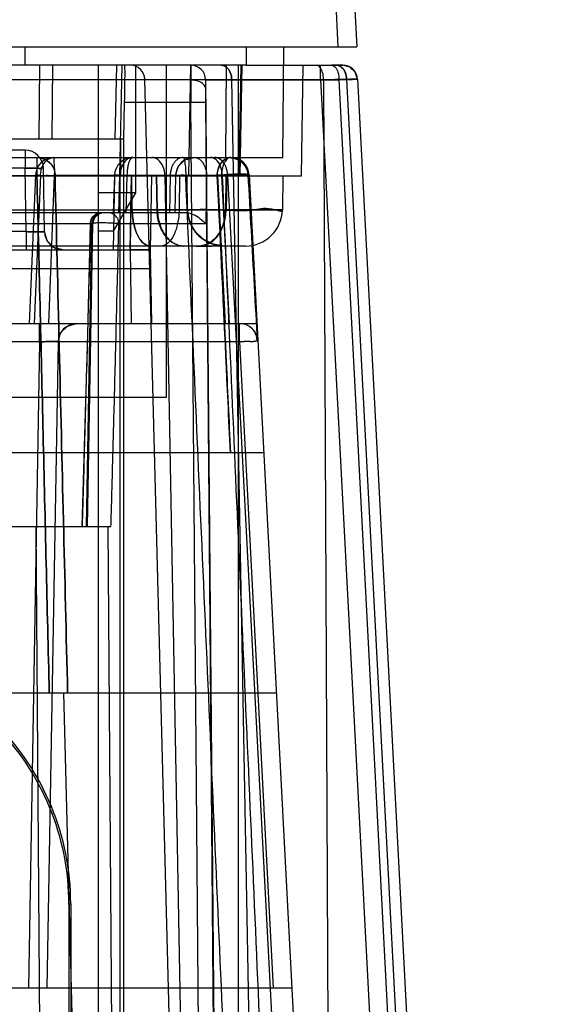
# Model space of a CAD drawing. Header units: millimetres. Extents: x 30 to 245, y 92 to 285.
# Tile 15 of 16: x 226 to 240, y 228 to 255. Entities that reach past the tile are written whole.
import ezdxf

# ---------------------------------------------------------------- set-up
doc = ezdxf.new("R2010")
doc.units = ezdxf.units.MM
doc.header["$LTSCALE"] = 24.676948
doc.layers.get('0').update_dxf_attribs({"linetype": 'CONTINUOUS'})

msp = doc.modelspace()

# ---------------------------------------------------------------- linework, layer by layer
at = {"color": 7, "linetype": 'Continuous'}
for p, q in [((234.813, 254.225), (234.451, 261.132)), ((234.95, 261.132), (235.312, 254.225)), ((39.312, 254.225), (235.312, 254.225)), ((226.312, 254.225), (226.312, 253.725)), ((232.316, 254.225), (232.312, 253.725)), ((233.312, 251.225), (233.338, 254.225)), ((232.312, 253.725), (217.812, 253.725)), ((226.705, 251.725), (226.719, 253.725)), ((227.058, 251.725), (227.073, 253.725)), ((228.312, 159.325), (228.312, 253.725)), ((228.766, 251.725), (228.807, 253.725)), ((228.891, 250.725), (228.954, 253.725)), ((229.312, 253.725), (229.312, 250.264)), ((230.147, 253.725), (230.147, 244.725)), ((230.762, 250.725), (230.815, 253.725)), ((230.815, 253.725), (230.818, 253.321)), ((231.76, 251.225), (231.782, 253.725)), ((232.112, 151.225), (232.112, 253.725)), ((232.129, 250.725), (232.181, 253.725)), ((232.151, 250.725), (232.203, 253.725)), ((232.312, 253.725), (234.932, 253.725)), ((233.812, 250.725), (233.864, 253.725)), ((234.332, 253.335), (234.332, 253.725)), ((234.932, 253.725), (234.632, 253.725)), ((224.422, 253.335), (235.039, 253.335)), ((232.099, 156.712), (229.569, 253.335)), ((231.215, 253.328), (234.832, 253.328)), ((231.215, 253.328), (232.059, 156.721)), ((233.714, 156.712), (231.925, 253.335)), ((234.332, 253.335), (239.396, 156.712)), ((234.414, 253.328), (234.835, 156.721)), ((239.895, 156.721), (234.832, 253.328)), ((235.039, 253.335), (240.103, 156.712)), ((235.332, 253.346), (240.397, 156.699)), ((229.001, 251.725), (229.022, 252.725)), ((229.022, 252.725), (230.816, 252.725)), ((230.816, 252.725), (231.216, 252.728)), ((231.599, 156.358), (230.816, 252.725)), ((231.216, 252.728), (231.997, 156.473)), ((229.001, 251.725), (217.012, 251.725)), ((228.912, 251.725), (228.912, 250.725)), ((229.001, 156.047), (229.001, 251.725)), ((226.321, 251.425), (220.048, 251.425)), ((226.321, 251.425), (226.321, 250.925)), ((217.812, 251.225), (229.312, 251.225)), ((226.644, 251.225), (226.644, 250.734)), ((229.312, 251.225), (233.312, 251.225)), ((205.084, 250.734), (231.647, 250.734)), ((217.812, 250.725), (228.312, 250.725)), ((226.321, 250.934), (220.005, 250.934)), ((226.351, 249.216), (226.321, 250.934)), ((226.605, 250.746), (226.435, 246.725)), ((226.741, 250.734), (226.572, 246.725)), ((226.851, 249.216), (226.821, 250.934)), ((226.965, 246.725), (227.121, 250.734)), ((231.81, 250.738), (227.138, 250.738)), ((228.312, 250.725), (233.812, 250.725)), ((228.747, 250.725), (228.712, 248.725)), ((228.746, 250.741), (228.713, 249.725)), ((228.86, 249.725), (228.893, 250.734)), ((228.912, 156.225), (228.901, 250.725)), ((229.063, 249.725), (229.094, 250.734)), ((229.195, 250.725), (229.16, 248.725)), ((229.202, 250.725), (229.167, 248.725)), ((229.228, 249.808), (229.212, 250.725)), ((229.747, 250.725), (229.712, 248.725)), ((229.9, 249.808), (229.884, 250.725)), ((229.911, 249.808), (229.895, 250.725)), ((230.113, 250.738), (231.955, 151.225)), ((230.257, 250.734), (230.239, 249.725)), ((230.403, 250.734), (230.386, 249.725)), ((230.512, 250.725), (230.496, 249.808)), ((230.728, 249.808), (230.712, 250.725)), ((231.243, 250.729), (231.222, 249.428)), ((231.665, 250.729), (231.243, 250.729)), ((231.743, 246.725), (231.533, 250.734)), ((231.535, 250.734), (231.745, 246.725)), ((231.647, 250.734), (231.857, 246.725)), ((231.767, 250.725), (231.751, 249.808)), ((231.787, 250.725), (231.771, 249.808)), ((231.81, 250.738), (237.026, 151.225)), ((232.396, 250.751), (237.612, 151.225)), ((233.312, 250.725), (233.296, 249.808)), ((229.312, 250.264), (228.312, 250.264)), ((229.312, 250.264), (228.712, 249.225)), ((42.853, 249.808), (231.771, 249.808)), ((230.7, 249.725), (215.495, 249.725)), ((230.781, 249.502), (230.728, 249.808)), ((228.157, 249.43), (216.467, 249.43)), ((227.992, 241.225), (228.135, 249.43)), ((228.014, 241.225), (228.157, 249.43)), ((231.222, 249.428), (228.864, 249.428)), ((226.351, 249.216), (219.855, 249.216)), ((226.351, 249.216), (226.351, 248.725)), ((226.92, 248.971), (226.851, 249.216)), ((228.712, 249.225), (228.312, 249.225)), ((231.146, 249.012), (230.925, 249.229)), ((232.296, 248.825), (42.328, 248.825)), ((217.812, 248.725), (229.712, 248.725)), ((227.35, 248.725), (227.103, 248.791)), ((229.167, 248.725), (229.202, 246.725)), ((229.712, 248.725), (229.167, 248.725)), ((229.712, 248.725), (229.747, 246.725)), ((230.958, 248.825), (231.376, 248.825)), ((188.821, 248.216), (229.721, 248.216)), ((42.017, 246.725), (232.607, 246.725)), ((226.718, 246.234), (226.718, 246.725)), ((232.133, 246.229), (232.133, 246.725)), ((227.218, 246.234), (227.287, 246.479)), ((232.133, 246.234), (178.418, 246.234)), ((232.133, 246.229), (190.308, 246.229)), ((226.718, 246.234), (226.412, 228.725)), ((227.218, 246.234), (226.912, 228.725)), ((232.133, 246.234), (233.05, 228.725)), ((230.147, 244.725), (224.477, 244.725)), ((232.79, 243.225), (213.102, 243.225)), ((216.61, 241.225), (228.651, 241.225)), ((227.267, 151.225), (226.627, 241.225)), ((229.238, 151.225), (228.574, 241.225)), ((133.021, 236.725), (233.131, 236.725)), ((229.612, 151.225), (227.373, 236.725)), ((227.56, 231.007), (227.512, 230.987)), ((227.512, 230.987), (227.512, 174.463)), ((227.56, 231.007), (227.56, 174.443)), ((233.55, 228.725), (133.161, 228.725))]:
    msp.add_line(p, q, dxfattribs=at)
for points in [[(235.332, 253.346), (235.271, 253.537), (235.126, 253.675), (234.932, 253.725)], [(230.403, 250.734), (230.472, 250.979), (230.655, 251.159), (230.903, 251.225)], [(228.39, 249.725), (228.242, 249.686), (228.133, 249.58), (228.09, 249.433)], [(231.308, 248.918), (231.247, 248.948), (231.187, 248.984), (231.126, 249.026), (231.067, 249.075), (231.009, 249.13), (230.953, 249.192), (230.902, 249.261), (230.855, 249.338), (230.813, 249.42), (230.779, 249.509), (230.753, 249.604), (230.735, 249.704), (230.728, 249.808)], [(228.09, 249.433), (228.012, 246.44), (227.937, 243.704), (227.865, 241.225)], [(231.728, 248.825), (231.422, 248.873), (231.146, 249.012), (230.925, 249.229), (230.781, 249.502)], [(227.35, 248.725), (227.103, 248.791), (226.92, 248.971)], [(227.218, 246.234), (227.287, 246.479), (227.47, 246.659), (227.717, 246.725)]]:
    msp.add_lwpolyline(points, dxfattribs=at)
for centre, radius, start, end in [((229.169, 253.325), 0.4, 1.5, 89.9993), ((230.815, 253.325), 0.4, 0.5014, 90.0003), ((234.932, 253.325), 0.4, 2.9998, 89.9985), ((226.321, 250.925), 0.5, 1, 90), ((227.105, 250.725), 0.5, 90.0023, 177.5792), ((229.246, 250.725), 0.5, 89.9986, 178.1312), ((230.903, 250.725), 0.5, 90, 179), ((231.897, 250.725), 0.5, 3.0004, 89.9981), ((226.632, 250.725), 0.506, 1.4811, 8.9697), ((228.457, 249.425), 0.3, 90.0029, 179), ((231.728, 249.825), 1, 181, 270), ((232.296, 249.825), 1, 270.006, 358.9983), ((227.35, 249.225), 0.5, 181, 270), ((227.718, 246.225), 0.5, 90, 179), ((232.133, 246.225), 0.5, 2.9999, 90)]:
    msp.add_arc(centre, radius, start, end, dxfattribs=at)
for centre, major_axis, ratio, start_param, end_param in [((229.004, 252.725), (0.021, 1), 0.017447, -1.570431, 0.000366), ((220.611, 230.986), (6.376, 2.641), 0.999822, -0.392636, 0.392636), ((220.659, 231.006), (-6.376, -2.641), 0.999822, 2.748957, 3.534229)]:
    msp.add_ellipse(centre, major_axis=major_axis, ratio=ratio, start_param=start_param, end_param=end_param, dxfattribs=at)
for points, knots in [([(231.642, 253.725), (231.692, 253.725), (231.8, 253.68), (231.899, 253.528), (231.924, 253.402), (231.925, 253.335)], [0, 0, 0, 0, 0.283681, 0.618905, 1, 1, 1, 1]), ([(231.925, 253.335), (231.924, 253.402), (231.899, 253.528), (231.8, 253.68), (231.692, 253.725), (231.642, 253.725)], [0, 0, 0, 0, 0.381096, 0.716319, 1, 1, 1, 1]), ([(234.414, 253.328), (234.413, 253.395), (234.397, 253.517), (234.337, 253.666), (234.251, 253.725), (234.214, 253.725)], [0, 0, 0, 0, 0.421439, 0.762916, 1, 1, 1, 1]), ([(234.632, 253.725), (234.668, 253.725), (234.753, 253.668), (234.815, 253.519), (234.832, 253.397), (234.832, 253.328)], [0, 0, 0, 0, 0.230591, 0.567483, 1, 1, 1, 1]), ([(234.756, 253.725), (234.805, 253.725), (234.912, 253.681), (235.013, 253.531), (235.038, 253.404), (235.039, 253.335)], [0, 0, 0, 0, 0.276834, 0.608907, 1, 1, 1, 1]), ([(235.039, 253.335), (235.038, 253.401), (235.014, 253.525), (234.918, 253.677), (234.807, 253.725), (234.756, 253.725)], [0, 0, 0, 0, 0.372841, 0.707986, 1, 1, 1, 1]), ([(230.818, 253.321), (230.817, 253.26), (230.816, 253.132), (230.816, 252.933), (230.816, 252.795), (230.816, 252.725)], [0, 0, 0, 0, 0.306933, 0.645334, 1, 1, 1, 1]), ([(231.218, 253.086), (231.216, 253.129), (231.161, 253.225), (231.008, 253.302), (230.884, 253.321), (230.818, 253.321)], [0, 0, 0, 0, 0.260846, 0.598727, 1, 1, 1, 1]), ([(234.332, 253.335), (234.46, 253.338), (234.688, 253.335), (235.022, 253.365), (235.176, 253.317), (235.331, 253.371), (235.332, 253.346)], [0, 0, 0, 0, 0.382719, 0.707029, 0.923735, 1, 1, 1, 1]), ([(235.332, 253.346), (235.333, 253.326), (235.205, 253.365), (235.085, 253.32), (234.921, 253.331), (234.832, 253.328)], [0, 0, 0, 0, 0.119367, 0.467815, 1, 1, 1, 1]), ([(235.332, 253.346), (235.332, 253.335), (235.259, 253.357), (235.189, 253.33), (235.092, 253.337), (235.039, 253.335)], [0, 0, 0, 0, 0.116293, 0.45732, 1, 1, 1, 1]), ([(235.039, 253.335), (235.092, 253.337), (235.189, 253.33), (235.259, 253.357), (235.332, 253.335), (235.332, 253.346)], [0, 0, 0, 0, 0.542679, 0.883707, 1, 1, 1, 1]), ([(231.218, 253.086), (231.217, 253.05), (231.216, 252.974), (231.215, 252.855), (231.216, 252.771), (231.216, 252.728)], [0, 0, 0, 0, 0.29626, 0.643228, 1, 1, 1, 1]), ([(226.644, 251.225), (226.684, 251.225), (226.767, 251.215), (226.887, 251.167), (226.957, 251.114), (226.989, 251.083)], [0, 0, 0, 0, 0.310232, 0.654633, 1, 1, 1, 1]), ([(226.644, 251.225), (226.718, 251.225), (226.873, 251.189), (227.057, 251.034), (227.119, 250.882), (227.132, 250.804)], [0, 0, 0, 0, 0.319659, 0.658895, 1, 1, 1, 1]), ([(226.741, 250.734), (226.742, 250.776), (226.751, 250.861), (226.787, 250.979), (226.827, 251.05), (226.85, 251.082)], [0, 0, 0, 0, 0.347039, 0.683251, 1, 1, 1, 1]), ([(226.85, 251.082), (226.872, 251.111), (226.921, 251.163), (227.01, 251.214), (227.075, 251.225), (227.105, 251.225)], [0, 0, 0, 0, 0.364385, 0.700785, 1, 1, 1, 1]), ([(227.121, 250.734), (227.125, 250.791), (227.13, 250.9), (227.114, 251.061), (227.107, 251.142), (227.12, 251.225), (227.105, 251.225)], [0, 0, 0, 0, 0.348417, 0.681221, 0.910312, 1, 1, 1, 1]), ([(229.246, 251.225), (229.184, 251.225), (229.05, 251.169), (228.925, 250.98), (228.894, 250.821), (228.893, 250.734)], [0, 0, 0, 0, 0.280604, 0.604971, 1, 1, 1, 1]), ([(229.094, 250.734), (229.094, 250.776), (229.097, 250.859), (229.112, 250.975), (229.129, 251.048), (229.139, 251.082)], [0, 0, 0, 0, 0.363104, 0.703035, 1, 1, 1, 1]), ([(229.139, 251.082), (229.148, 251.109), (229.165, 251.155), (229.2, 251.208), (229.233, 251.225), (229.246, 251.225)], [0, 0, 0, 0, 0.456494, 0.784988, 1, 1, 1, 1]), ([(230.113, 250.738), (230.111, 250.823), (230.08, 250.982), (229.954, 251.171), (229.819, 251.225), (229.759, 251.225)], [0, 0, 0, 0, 0.387106, 0.726323, 1, 1, 1, 1]), ([(230.61, 251.225), (230.588, 251.225), (230.539, 251.218), (230.483, 251.194), (230.441, 251.165), (230.412, 251.14), (230.386, 251.112), (230.362, 251.082), (230.341, 251.049), (230.321, 251.013), (230.303, 250.973), (230.282, 250.915), (230.263, 250.835), (230.257, 250.768), (230.257, 250.734)], [0, 0, 0, 0, 0.102931, 0.216088, 0.273399, 0.33098, 0.3886, 0.445962, 0.503821, 0.565489, 0.630863, 0.699708, 0.846054, 1, 1, 1, 1]), ([(230.606, 251.225), (230.633, 251.225), (230.649, 251.099), (230.674, 250.961), (230.676, 250.807), (230.676, 250.725)], [0, 0, 0, 0, 0.154996, 0.519049, 1, 1, 1, 1]), ([(230.903, 251.225), (230.928, 251.225), (230.98, 251.216), (231.053, 251.178), (231.095, 251.139), (231.114, 251.117)], [0, 0, 0, 0, 0.304559, 0.637876, 1, 1, 1, 1]), ([(231.114, 251.117), (231.118, 251.113), (231.124, 251.105), (231.134, 251.093), (231.14, 251.084), (231.143, 251.08)], [0, 0, 0, 0, 0.328618, 0.66196, 1, 1, 1, 1]), ([(231.143, 251.08), (231.164, 251.048), (231.202, 250.976), (231.235, 250.857), (231.243, 250.772), (231.243, 250.729)], [0, 0, 0, 0, 0.313815, 0.650526, 1, 1, 1, 1]), ([(231.665, 250.729), (231.664, 250.816), (231.638, 250.974), (231.528, 251.167), (231.401, 251.225), (231.345, 251.225)], [0, 0, 0, 0, 0.404697, 0.738008, 1, 1, 1, 1]), ([(231.81, 250.738), (231.809, 250.821), (231.779, 250.978), (231.655, 251.168), (231.519, 251.226), (231.457, 251.225)], [0, 0, 0, 0, 0.378691, 0.717703, 1, 1, 1, 1]), ([(231.533, 250.734), (231.531, 250.791), (231.544, 250.911), (231.624, 251.065), (231.736, 251.193), (231.845, 251.225), (231.897, 251.225)], [0, 0, 0, 0, 0.25523, 0.527311, 0.766683, 1, 1, 1, 1]), ([(231.535, 250.734), (231.533, 250.791), (231.546, 250.911), (231.626, 251.065), (231.737, 251.193), (231.845, 251.225), (231.897, 251.225)], [0, 0, 0, 0, 0.257048, 0.529164, 0.76778, 1, 1, 1, 1]), ([(231.535, 250.734), (231.535, 250.775), (231.544, 250.858), (231.579, 250.977), (231.619, 251.05), (231.643, 251.082)], [0, 0, 0, 0, 0.332208, 0.676472, 1, 1, 1, 1]), ([(231.643, 251.082), (231.664, 251.111), (231.712, 251.162), (231.8, 251.213), (231.865, 251.225), (231.897, 251.225)], [0, 0, 0, 0, 0.357724, 0.687476, 1, 1, 1, 1]), ([(231.87, 251.222), (231.856, 251.219), (231.824, 251.206), (231.789, 251.178), (231.763, 251.148), (231.744, 251.121), (231.73, 251.098), (231.72, 251.078), (231.712, 251.062), (231.705, 251.046), (231.696, 251.023), (231.685, 250.992), (231.674, 250.952), (231.661, 250.894), (231.65, 250.821), (231.647, 250.761), (231.647, 250.734)], [0, 0, 0, 0, 0.077266, 0.177987, 0.232405, 0.289122, 0.347668, 0.377457, 0.407489, 0.438255, 0.4703, 0.538171, 0.610916, 0.688158, 0.853666, 1, 1, 1, 1]), ([(231.87, 251.222), (231.855, 251.219), (231.822, 251.205), (231.779, 251.169), (231.748, 251.129), (231.73, 251.097), (231.719, 251.077), (231.712, 251.062), (231.705, 251.046), (231.696, 251.024), (231.681, 250.981), (231.664, 250.912), (231.651, 250.825), (231.647, 250.764), (231.647, 250.734)], [0, 0, 0, 0, 0.082686, 0.182023, 0.291201, 0.348692, 0.37793, 0.407399, 0.437314, 0.468439, 0.53427, 0.679428, 0.839603, 1, 1, 1, 1]), ([(231.897, 251.225), (231.871, 251.225), (231.818, 251.218), (231.745, 251.184), (231.704, 251.149), (231.685, 251.129)], [0, 0, 0, 0, 0.326781, 0.651717, 1, 1, 1, 1]), ([(231.764, 251.225), (231.776, 251.225), (231.8, 251.225), (231.835, 251.224), (231.858, 251.223), (231.87, 251.222)], [0, 0, 0, 0, 0.34217, 0.675399, 1, 1, 1, 1]), ([(231.764, 251.225), (231.776, 251.225), (231.8, 251.225), (231.835, 251.224), (231.858, 251.223), (231.87, 251.222)], [0, 0, 0, 0, 0.342161, 0.675375, 1, 1, 1, 1]), ([(231.87, 251.222), (231.881, 251.221), (231.906, 251.219), (231.948, 251.213), (231.998, 251.201), (232.055, 251.181), (232.117, 251.151), (232.181, 251.108), (232.244, 251.048), (232.302, 250.969), (232.346, 250.87), (232.361, 250.794), (232.363, 250.754)], [0, 0, 0, 0, 0.043659, 0.101686, 0.171277, 0.251981, 0.343762, 0.446969, 0.562441, 0.692752, 0.838775, 1, 1, 1, 1]), ([(226.821, 250.934), (226.82, 250.956), (226.686, 250.912), (226.564, 250.951), (226.404, 250.935), (226.321, 250.934)], [0, 0, 0, 0, 0.134101, 0.500056, 1, 1, 1, 1]), ([(226.321, 250.934), (226.375, 250.935), (226.481, 250.934), (226.644, 250.946), (226.727, 250.92), (226.82, 250.95), (226.821, 250.934)], [0, 0, 0, 0, 0.328247, 0.653482, 0.902726, 1, 1, 1, 1]), ([(226.741, 250.734), (226.702, 250.736), (226.655, 250.718), (226.59, 250.768), (226.79, 250.731), (226.892, 250.749), (227.046, 250.737), (227.121, 250.734)], [0, 0, 0, 0, 0.186853, 0.199527, 0.360895, 0.642419, 1, 1, 1, 1]), ([(226.644, 250.734), (226.722, 250.736), (226.857, 250.739), (227.021, 250.739), (227.107, 250.741), (227.135, 250.738)], [0, 0, 0, 0, 0.472794, 0.826588, 1, 1, 1, 1]), ([(227.135, 250.738), (227.173, 249.182), (227.249, 246.069), (227.362, 241.398), (227.438, 238.283), (227.476, 236.725)], [0, 0, 0, 0, 0.33317, 0.666504, 1, 1, 1, 1]), ([(227.476, 236.725), (227.438, 238.283), (227.362, 241.398), (227.249, 246.069), (227.173, 249.182), (227.135, 250.738)], [0, 0, 0, 0, 0.333496, 0.66683, 1, 1, 1, 1]), ([(229.094, 250.734), (229.025, 250.736), (228.917, 250.725), (228.803, 250.758), (228.72, 250.722), (228.849, 250.736), (228.893, 250.734)], [0, 0, 0, 0, 0.443202, 0.70644, 0.716764, 1, 1, 1, 1]), ([(230.257, 250.734), (230.266, 250.734), (230.284, 250.734), (230.313, 250.734), (230.337, 250.734), (230.357, 250.734), (230.37, 250.734), (230.38, 250.734), (230.389, 250.734), (230.395, 250.734), (230.399, 250.734), (230.401, 250.734), (230.403, 250.734), (230.403, 250.734), (230.403, 250.734), (230.403, 250.734)], [0, 0, 0, 0, 0.189801, 0.362092, 0.591946, 0.688841, 0.773159, 0.844516, 0.90267, 0.94741, 0.978534, 0.987848, 0.994507, 0.998528, 1, 1, 1, 1]), ([(230.537, 250.725), (230.525, 250.725), (230.508, 250.743), (230.476, 250.74), (230.45, 250.739), (230.426, 250.738), (230.414, 250.736), (230.403, 250.736), (230.403, 250.734)], [0, 0, 0, 0, 0.250098, 0.470765, 0.673111, 0.840282, 0.955032, 1, 1, 1, 1]), ([(231.243, 250.729), (231.211, 250.731), (231.145, 250.733), (231.046, 250.736), (230.95, 250.738), (230.86, 250.74), (230.779, 250.74), (230.708, 250.741), (230.644, 250.731), (230.59, 250.763), (230.548, 250.742), (230.537, 250.725)], [0, 0, 0, 0, 0.136135, 0.276971, 0.413382, 0.539908, 0.653846, 0.753345, 0.839067, 0.916134, 1, 1, 1, 1]), ([(230.676, 250.725), (230.902, 250.732), (231.301, 250.73), (231.871, 250.78), (232.144, 250.695), (232.388, 250.793), (232.396, 250.751)], [0, 0, 0, 0, 0.393372, 0.715506, 0.926459, 1, 1, 1, 1]), ([(232.112, 217.992), (231.956, 221.583), (231.641, 228.813), (231.163, 239.727), (230.839, 247.049), (230.676, 250.734)], [0, 0, 0, 0, 0.329086, 0.66242, 1, 1, 1, 1]), ([(232.396, 250.751), (232.396, 250.756), (232.375, 250.762), (232.349, 250.766), (232.305, 250.77), (232.255, 250.772), (232.201, 250.773), (232.145, 250.773), (232.091, 250.772), (232.038, 250.771), (231.988, 250.77), (231.942, 250.768), (231.9, 250.766), (231.858, 250.763), (231.814, 250.761), (231.764, 250.757), (231.71, 250.753), (231.652, 250.748), (231.593, 250.741), (231.553, 250.736), (231.533, 250.734)], [0, 0, 0, 0, 0.01719, 0.054105, 0.105065, 0.164563, 0.228065, 0.292921, 0.357026, 0.416208, 0.474596, 0.530293, 0.575358, 0.620761, 0.674434, 0.729981, 0.793026, 0.861025, 0.931446, 1, 1, 1, 1]), ([(231.535, 250.734), (231.562, 250.737), (231.617, 250.744), (231.701, 250.752), (231.784, 250.758), (231.862, 250.763), (231.935, 250.767), (232.001, 250.77), (232.06, 250.771), (232.112, 250.772), (232.157, 250.773), (232.195, 250.773), (232.228, 250.772), (232.26, 250.771), (232.29, 250.77), (232.319, 250.768), (232.346, 250.766), (232.371, 250.763), (232.386, 250.759), (232.396, 250.754), (232.396, 250.751)], [0, 0, 0, 0, 0.094765, 0.193417, 0.290412, 0.382195, 0.46677, 0.543133, 0.611192, 0.670677, 0.723086, 0.766142, 0.803637, 0.837519, 0.874283, 0.90793, 0.940656, 0.969016, 0.989801, 1, 1, 1, 1]), ([(231.535, 250.734), (231.578, 250.74), (231.674, 250.75), (231.822, 250.761), (231.95, 250.768), (232.045, 250.771), (232.108, 250.772), (232.157, 250.773), (232.195, 250.773), (232.232, 250.772), (232.275, 250.771), (232.315, 250.769), (232.342, 250.766), (232.359, 250.764), (232.374, 250.762), (232.383, 250.759), (232.39, 250.757), (232.393, 250.755), (232.396, 250.753), (232.396, 250.751)], [0, 0, 0, 0, 0.149689, 0.334548, 0.513539, 0.593287, 0.66443, 0.731206, 0.764234, 0.796762, 0.858258, 0.912121, 0.935151, 0.955084, 0.971585, 0.984352, 0.990038, 0.994428, 1, 1, 1, 1]), ([(231.889, 243.225), (231.868, 243.689), (231.769, 245.784), (231.651, 248.287), (231.554, 250.327), (231.535, 250.734)], [0, 0, 0, 0, 0.185239, 0.837345, 1, 1, 1, 1]), ([(231.535, 250.734), (231.541, 250.613), (231.618, 248.992), (231.736, 246.49), (231.848, 244.107), (231.889, 243.225)], [0, 0, 0, 0, 0.048032, 0.647691, 1, 1, 1, 1]), ([(232.363, 250.754), (232.324, 250.759), (232.224, 250.761), (232.053, 250.759), (231.853, 250.748), (231.715, 250.739), (231.647, 250.734)], [0, 0, 0, 0, 0.164754, 0.418281, 0.714702, 1, 1, 1, 1]), ([(231.647, 250.734), (231.715, 250.739), (231.854, 250.748), (232.053, 250.759), (232.224, 250.761), (232.324, 250.759), (232.363, 250.754)], [0, 0, 0, 0, 0.285594, 0.581934, 0.835279, 1, 1, 1, 1]), ([(231.665, 250.729), (231.796, 250.732), (232.037, 250.714), (232.215, 250.778), (232.396, 250.722), (232.396, 250.751)], [0, 0, 0, 0, 0.539257, 0.882229, 1, 1, 1, 1]), ([(231.665, 250.729), (231.819, 247.241), (232.128, 240.209), (232.597, 229.577), (232.91, 222.432), (233.067, 218.832)], [0, 0, 0, 0, 0.328056, 0.661391, 1, 1, 1, 1]), ([(231.81, 250.738), (231.895, 250.74), (232.043, 250.743), (232.227, 250.744), (232.327, 250.749), (232.363, 250.754)], [0, 0, 0, 0, 0.459136, 0.802203, 1, 1, 1, 1]), ([(232.363, 250.754), (232.391, 250.253), (232.448, 249.253), (232.532, 247.751), (232.588, 246.75), (232.616, 246.25)], [0, 0, 0, 0, 0.333334, 0.666667, 1, 1, 1, 1]), ([(228.091, 249.43), (228.092, 249.467), (228.104, 249.525), (228.141, 249.594), (228.179, 249.641), (228.227, 249.679), (228.296, 249.714), (228.353, 249.725), (228.39, 249.725)], [0, 0, 0, 0, 0.240458, 0.369573, 0.501058, 0.632374, 0.761027, 1, 1, 1, 1]), ([(228.433, 249.725), (228.382, 249.725), (228.278, 249.697), (228.165, 249.585), (228.135, 249.481), (228.135, 249.43)], [0, 0, 0, 0, 0.332789, 0.666119, 1, 1, 1, 1]), ([(228.864, 249.428), (228.863, 249.479), (228.837, 249.582), (228.732, 249.696), (228.632, 249.725), (228.583, 249.725)], [0, 0, 0, 0, 0.342976, 0.67637, 1, 1, 1, 1]), ([(230.728, 249.808), (230.728, 249.808), (230.728, 249.807), (230.727, 249.807), (230.726, 249.807), (230.724, 249.807), (230.721, 249.807), (230.718, 249.807), (230.713, 249.807), (230.708, 249.807), (230.7, 249.806), (230.687, 249.806), (230.669, 249.806), (230.649, 249.806), (230.625, 249.806), (230.598, 249.805), (230.556, 249.805), (230.496, 249.805), (230.415, 249.805), (230.322, 249.805), (230.219, 249.805), (230.105, 249.805), (229.981, 249.805), (229.847, 249.806), (229.704, 249.806), (229.496, 249.807), (229.337, 249.807), (229.228, 249.808)], [0, 0, 0, 0, 0.00008, 0.000281, 0.001081, 0.002416, 0.004287, 0.006694, 0.009634, 0.013108, 0.017113, 0.026714, 0.038427, 0.052241, 0.068145, 0.086128, 0.106163, 0.152281, 0.206278, 0.267933, 0.337008, 0.413192, 0.496158, 0.585579, 0.681108, 0.782319, 1, 1, 1, 1]), ([(229.228, 249.808), (229.337, 249.807), (229.496, 249.807), (229.703, 249.806), (229.846, 249.806), (229.98, 249.805), (230.105, 249.805), (230.219, 249.805), (230.322, 249.805), (230.415, 249.805), (230.496, 249.805), (230.556, 249.805), (230.598, 249.805), (230.625, 249.806), (230.649, 249.806), (230.669, 249.806), (230.687, 249.806), (230.699, 249.806), (230.708, 249.807), (230.713, 249.807), (230.718, 249.807), (230.721, 249.807), (230.724, 249.807), (230.726, 249.807), (230.727, 249.807), (230.728, 249.807), (230.728, 249.808), (230.728, 249.808)], [0, 0, 0, 0, 0.217631, 0.318789, 0.414282, 0.503701, 0.586692, 0.662915, 0.732028, 0.793712, 0.847725, 0.893849, 0.913883, 0.931863, 0.947763, 0.961571, 0.973279, 0.982875, 0.986879, 0.990351, 0.993292, 0.995699, 0.997572, 0.99891, 0.999714, 0.999918, 1, 1, 1, 1]), ([(229.728, 248.825), (229.713, 248.825), (229.682, 248.828), (229.619, 248.846), (229.556, 248.883), (229.498, 248.935), (229.455, 248.985), (229.414, 249.045), (229.376, 249.113), (229.342, 249.188), (229.301, 249.298), (229.262, 249.445), (229.235, 249.626), (229.229, 249.747), (229.228, 249.808)], [0, 0, 0, 0, 0.037517, 0.077196, 0.165962, 0.216887, 0.27263, 0.333241, 0.398468, 0.467876, 0.540765, 0.693402, 0.848767, 1, 1, 1, 1]), ([(229.228, 249.808), (229.229, 249.747), (229.235, 249.626), (229.262, 249.445), (229.301, 249.298), (229.342, 249.188), (229.376, 249.113), (229.414, 249.045), (229.455, 248.985), (229.498, 248.935), (229.556, 248.883), (229.619, 248.846), (229.682, 248.828), (229.713, 248.825), (229.728, 248.825)], [0, 0, 0, 0, 0.151226, 0.306585, 0.459218, 0.532107, 0.601515, 0.666743, 0.727356, 0.783102, 0.83403, 0.922802, 0.962483, 1, 1, 1, 1]), ([(230.728, 249.808), (230.728, 249.807), (230.728, 249.807), (230.727, 249.807), (230.726, 249.807), (230.724, 249.807), (230.722, 249.807), (230.719, 249.807), (230.714, 249.807), (230.706, 249.807), (230.697, 249.807), (230.686, 249.807), (230.673, 249.807), (230.659, 249.806), (230.636, 249.806), (230.604, 249.806), (230.561, 249.806), (230.511, 249.806), (230.455, 249.806), (230.393, 249.806), (230.324, 249.806), (230.222, 249.807), (230.08, 249.807), (229.962, 249.807), (229.9, 249.808)], [0, 0, 0, 0, 0.000276, 0.001058, 0.002353, 0.004162, 0.006485, 0.009321, 0.016526, 0.025768, 0.037039, 0.050328, 0.065628, 0.082929, 0.102221, 0.146744, 0.199121, 0.259281, 0.327124, 0.402462, 0.485083, 0.574775, 0.77452, 1, 1, 1, 1]), ([(230.624, 248.825), (230.58, 248.825), (230.488, 248.837), (230.378, 248.881), (230.293, 248.934), (230.207, 249.002), (230.11, 249.111), (230.017, 249.268), (229.95, 249.443), (229.911, 249.625), (229.901, 249.747), (229.9, 249.808)], [0, 0, 0, 0, 0.098005, 0.204597, 0.261897, 0.321928, 0.449557, 0.585568, 0.725924, 0.865528, 1, 1, 1, 1]), ([(229.911, 249.808), (229.912, 249.747), (229.921, 249.625), (229.961, 249.443), (230.028, 249.268), (230.121, 249.111), (230.219, 249.002), (230.306, 248.934), (230.391, 248.881), (230.502, 248.837), (230.594, 248.825), (230.638, 248.825)], [0, 0, 0, 0, 0.134221, 0.273592, 0.413772, 0.549702, 0.677371, 0.737469, 0.794863, 0.901707, 1, 1, 1, 1]), ([(230.496, 249.808), (230.495, 249.683), (230.472, 249.447), (230.373, 249.135), (230.225, 248.902), (230.066, 248.825), (229.996, 248.825)], [0, 0, 0, 0, 0.315554, 0.593891, 0.822877, 1, 1, 1, 1]), ([(233.296, 249.808), (233.296, 249.744), (232.892, 249.892), (232.489, 249.751), (231.539, 249.829), (230.881, 249.807), (230.496, 249.808)], [0, 0, 0, 0, 0.068071, 0.268628, 0.587429, 1, 1, 1, 1]), ([(230.496, 249.808), (230.883, 249.807), (231.542, 249.829), (232.492, 249.751), (232.894, 249.892), (233.296, 249.744), (233.296, 249.808)], [0, 0, 0, 0, 0.413958, 0.732702, 0.932435, 1, 1, 1, 1]), ([(230.7, 249.725), (230.762, 249.725), (230.894, 249.687), (231.068, 249.578), (231.174, 249.481), (231.222, 249.428)], [0, 0, 0, 0, 0.302336, 0.648418, 1, 1, 1, 1]), ([(231.751, 249.808), (231.749, 249.682), (231.713, 249.44), (231.564, 249.119), (231.331, 248.887), (231.124, 248.825), (231.027, 248.825)], [0, 0, 0, 0, 0.28162, 0.541804, 0.781001, 1, 1, 1, 1]), ([(231.043, 248.825), (231.137, 248.825), (231.336, 248.881), (231.572, 249.103), (231.73, 249.425), (231.769, 249.677), (231.771, 249.808)], [0, 0, 0, 0, 0.209897, 0.439563, 0.706676, 1, 1, 1, 1]), ([(233.296, 249.808), (233.236, 249.807), (233.001, 249.805), (232.486, 249.807), (232.03, 249.807), (231.751, 249.808)], [0, 0, 0, 0, 0.116223, 0.45701, 1, 1, 1, 1]), ([(231.771, 249.808), (232.047, 249.807), (232.497, 249.807), (233.005, 249.806), (233.237, 249.807), (233.296, 249.808)], [0, 0, 0, 0, 0.543928, 0.884243, 1, 1, 1, 1]), ([(228.091, 249.43), (228.065, 248.398), (228.014, 246.457), (227.94, 243.722), (227.891, 242.019), (227.867, 241.225)], [0, 0, 0, 0, 0.377542, 0.7096, 1, 1, 1, 1]), ([(228.863, 249.428), (228.817, 249.438), (228.696, 249.444), (228.513, 249.454), (228.288, 249.453), (228.21, 249.45), (228.08, 249.44), (228.091, 249.43)], [0, 0, 0, 0, 0.182039, 0.46033, 0.742994, 0.941745, 1, 1, 1, 1]), ([(228.651, 241.225), (228.654, 241.325), (228.664, 241.671), (228.681, 242.286), (228.703, 243.098), (228.727, 243.994), (228.753, 244.985), (228.781, 246.07), (228.81, 247.239), (228.838, 248.367), (228.856, 249.104), (228.864, 249.428)], [0, 0, 0, 0, 0.036756, 0.126385, 0.224869, 0.333675, 0.454269, 0.587243, 0.730545, 0.881615, 1, 1, 1, 1]), ([(226.351, 249.216), (226.366, 249.216), (226.418, 249.215), (226.49, 249.214), (226.564, 249.213), (226.617, 249.213), (226.666, 249.213), (226.711, 249.213), (226.751, 249.213), (226.78, 249.213), (226.8, 249.213), (226.812, 249.214), (226.823, 249.214), (226.832, 249.214), (226.84, 249.215), (226.845, 249.215), (226.848, 249.215), (226.849, 249.216), (226.85, 249.216), (226.851, 249.216), (226.851, 249.216)], [0, 0, 0, 0, 0.090409, 0.316469, 0.428332, 0.533976, 0.634442, 0.725164, 0.804716, 0.871909, 0.899796, 0.924408, 0.945661, 0.963474, 0.979221, 0.990537, 0.994528, 0.997408, 0.999195, 1, 1, 1, 1]), ([(226.851, 249.216), (226.851, 249.216), (226.85, 249.216), (226.846, 249.215), (226.838, 249.214), (226.823, 249.214), (226.8, 249.213), (226.771, 249.213), (226.735, 249.213), (226.693, 249.213), (226.646, 249.213), (226.575, 249.213), (226.477, 249.214), (226.395, 249.215), (226.351, 249.216)], [0, 0, 0, 0, 0.001268, 0.004407, 0.021564, 0.051757, 0.096738, 0.154845, 0.227399, 0.311823, 0.406848, 0.510982, 0.733604, 1, 1, 1, 1]), ([(232.616, 246.25), (232.614, 246.272), (232.61, 246.317), (232.596, 246.384), (232.573, 246.452), (232.536, 246.519), (232.482, 246.586), (232.435, 246.624), (232.408, 246.642)], [0, 0, 0, 0, 0.143835, 0.294235, 0.4457, 0.607922, 0.789309, 1, 1, 1, 1]), ([(226.718, 246.234), (226.742, 246.234), (226.786, 246.235), (226.851, 246.236), (226.911, 246.236), (226.968, 246.237), (227.022, 246.237), (227.07, 246.237), (227.112, 246.237), (227.148, 246.237), (227.173, 246.237), (227.189, 246.236), (227.198, 246.236), (227.206, 246.235), (227.211, 246.235), (227.214, 246.235), (227.216, 246.234), (227.217, 246.234), (227.218, 246.234), (227.218, 246.234)], [0, 0, 0, 0, 0.143615, 0.268076, 0.388204, 0.504172, 0.611668, 0.708849, 0.794114, 0.864756, 0.921416, 0.943832, 0.962561, 0.977539, 0.988707, 0.993501, 0.99695, 0.999076, 1, 1, 1, 1]), ([(227.218, 246.234), (227.218, 246.234), (227.217, 246.234), (227.216, 246.234), (227.214, 246.235), (227.211, 246.235), (227.206, 246.235), (227.199, 246.236), (227.189, 246.236), (227.173, 246.237), (227.147, 246.237), (227.111, 246.237), (227.068, 246.237), (227.02, 246.237), (226.967, 246.237), (226.911, 246.236), (226.852, 246.236), (226.787, 246.235), (226.742, 246.234), (226.718, 246.234)], [0, 0, 0, 0, 0.000887, 0.002908, 0.006183, 0.010733, 0.021892, 0.036998, 0.055989, 0.0788, 0.136772, 0.209249, 0.295053, 0.392703, 0.498447, 0.612298, 0.730314, 0.852545, 1, 1, 1, 1]), ([(232.133, 246.234), (232.216, 246.238), (232.375, 246.26), (232.498, 246.225), (232.631, 246.274), (232.632, 246.251)], [0, 0, 0, 0, 0.499376, 0.865666, 1, 1, 1, 1]), ([(232.632, 246.251), (232.631, 246.273), (232.499, 246.22), (232.375, 246.257), (232.216, 246.234), (232.133, 246.229)], [0, 0, 0, 0, 0.133867, 0.499875, 1, 1, 1, 1]), ([(232.616, 246.25), (232.619, 246.25), (232.624, 246.25), (232.628, 246.251), (232.632, 246.251), (232.632, 246.251)], [0, 0, 0, 0, 0.554752, 0.887879, 1, 1, 1, 1])]:
    msp.add_open_spline(points, degree=3, knots=knots, dxfattribs=at)
for points in [[(226.644, 250.734), (226.701, 248.399), (226.811, 243.729), (226.922, 239.06), (226.978, 236.725)], [(226.978, 236.725), (226.922, 239.06), (226.811, 243.729), (226.701, 248.399), (226.644, 250.734)], [(227.132, 250.804), (227.135, 250.782), (227.137, 250.76), (227.138, 250.738)]]:
    msp.add_open_spline(points, degree=3, dxfattribs=at)

doc.saveas('drawing.dxf')
